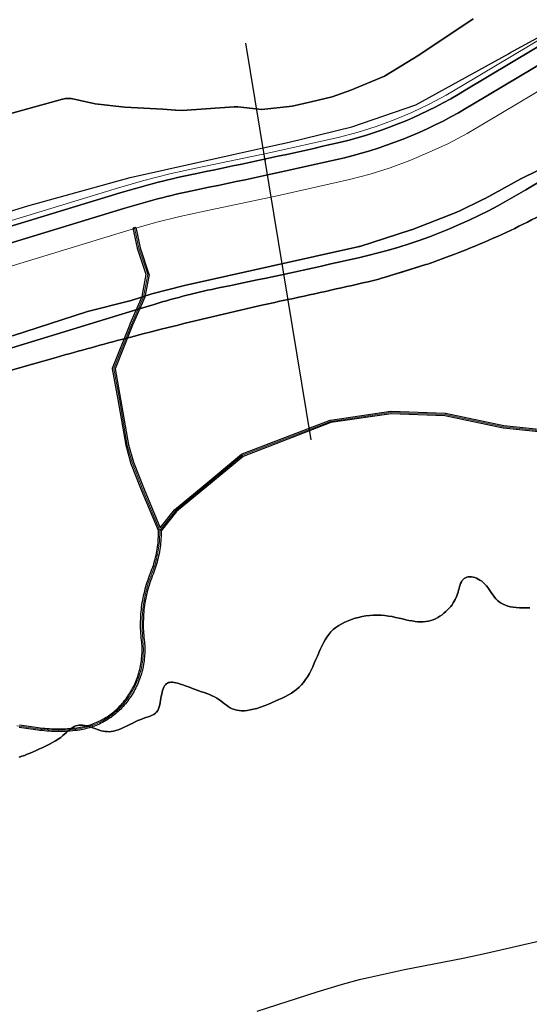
# Model space of a CAD drawing. Header units: inches. Extents: x 158323 to 160611, y 432808 to 437248.
# Tile 12 of 228: x 159639 to 159735, y 433725 to 433910. Entities that reach past the tile are written whole.
import ezdxf

# ---------------------------------------------------------------- set-up
doc = ezdxf.new("R2010")
doc.units = ezdxf.units.IN
doc.header["$MEASUREMENT"] = 0
doc.linetypes.add('CENTER', pattern=[0])
doc.linetypes.add('HIDDEN', pattern=[0])
for name, color, linetype in [('dijkpalen', 7, 'Continuous'), ('Doeltypen_kaart', 7, 'Continuous'), ('Zonering', 7, 'Continuous')]:
    doc.layers.add(name, color=color, linetype=linetype)
doc.layers.add('Hoogtlijn-nieuw 13m', color=160, linetype='Continuous', lineweight=0)
doc.layers.add('Profielen', color=3, linetype='Continuous', lineweight=60)

msp = doc.modelspace()

# ---------------------------------------------------------------- linework, layer by layer
at = {"layer": 'dijkpalen'}
msp.add_point((159685.36, 433883.61), dxfattribs=at)
at = {"layer": 'Doeltypen_kaart'}
for points in [[(159533.17, 433838.99, -0.041201), (159541.94, 433842.02), (159599.07, 433859.42), (159658.11, 433877.46, -0.023696), (159672.51, 433881.13, 0.006041), (159699.56, 433887, 0.079148), (159722.92, 433896.8), (159748.34, 433911.98)], [(159748.34, 433911.98), (159722.92, 433896.8, -0.079148), (159699.56, 433887, -0.006041), (159672.51, 433881.13, 0.023696), (159658.11, 433877.46), (159599.07, 433859.42), (159541.94, 433842.02, 0.041201), (159533.17, 433838.99, 0.044318)], [(159749.98, 433909.46), (159724.48, 433894.23, -0.079132), (159700.25, 433884.08, -0.006046), (159673.11, 433878.19, 0.023696), (159658.99, 433874.59), (159599.94, 433856.55), (159542.74, 433839.12), (159541.18, 433838.7, 0.033909), (159534.38, 433836.25, 0.044318)], [(159534.38, 433836.25, -0.033909), (159541.18, 433838.7), (159542.74, 433839.12), (159599.94, 433856.55), (159658.99, 433874.59, -0.023696), (159673.11, 433878.19, 0.006046), (159700.25, 433884.08, 0.079132), (159724.48, 433894.23), (159749.98, 433909.46)], [(159765.62, 433896.77), (159734.29, 433878.08, -0.079038), (159704.6, 433865.69, -0.006071), (159676.9, 433859.67, 0.023696), (159664.51, 433856.52), (159661.5, 433855.6), (159605.45, 433838.47), (159547.77, 433820.9, 0.044437), (159541.98, 433818.95, 0.044318), (159531.49, 433813.18, 0.015827)], [(159531.49, 433813.18, -0.044318), (159541.98, 433818.95, -0.044437), (159547.77, 433820.9), (159605.45, 433838.47), (159661.5, 433855.6), (159664.51, 433856.52, -0.023696), (159676.9, 433859.67, 0.006071), (159704.6, 433865.69, 0.079038), (159734.29, 433878.08), (159765.62, 433896.77)], [(159531.49, 433813.18, -0.044318), (159541.98, 433818.95, -0.044437), (159547.77, 433820.9), (159605.45, 433838.47), (159661.5, 433855.6), (159664.51, 433856.52, -0.023696), (159676.9, 433859.67, 0.006071), (159704.6, 433865.69, 0.079038), (159734.29, 433878.08), (159765.62, 433896.77)], [(159531.19, 433810.35, -0.031564), (159543.39, 433816.69), (159543.71, 433816.83, -0.047651), (159563.41, 433823.31, -0.007162), (159566.47, 433823.95), (159622.68, 433839.91), (159627.48, 433841.27), (159634.34, 433843.22), (159641.7, 433845.31), (159646.15, 433846.57, -0.004789), (159659.21, 433850.14, -0.009286), (159684.72, 433856.36, -0.001788), (159689.66, 433857.44, 0.003504), (159705.7, 433861.01, 0.003454), (159707.7, 433861.56), (159715.52, 433863.99, 0.002429), (159716.9, 433864.47, 0.014305), (159724.91, 433867.54, 0.02366), (159737.73, 433873.62)], [(159737.73, 433873.62, -0.02366), (159724.91, 433867.54, -0.014305), (159716.9, 433864.47, -0.002429), (159715.52, 433863.99), (159707.7, 433861.56, -0.003454), (159705.7, 433861.01, -0.003504), (159689.66, 433857.44, 0.001788), (159684.72, 433856.36, 0.009286), (159659.21, 433850.14, 0.004789), (159646.15, 433846.57), (159641.7, 433845.31), (159634.34, 433843.22), (159627.48, 433841.27), (159622.68, 433839.91), (159566.47, 433823.95, 0.007162), (159563.41, 433823.31, 0.047651), (159543.71, 433816.83), (159543.39, 433816.69, 0.031564), (159531.19, 433810.35)], [(159737.73, 433873.62, -0.02366), (159724.91, 433867.54, -0.014305), (159716.9, 433864.47, -0.002429), (159715.52, 433863.99), (159707.7, 433861.56, -0.003454), (159705.7, 433861.01, -0.003504), (159689.66, 433857.44, 0.001788), (159684.72, 433856.36, 0.009286), (159659.21, 433850.14, 0.004789), (159646.15, 433846.57), (159641.7, 433845.31), (159634.34, 433843.22), (159627.48, 433841.27), (159622.68, 433839.91), (159566.47, 433823.95, 0.007162), (159563.41, 433823.31, 0.047651), (159543.71, 433816.83), (159543.39, 433816.69, 0.031564), (159531.19, 433810.35)], [(159639.22, 433777.5), (159640.1, 433777.39), (159640.97, 433777.28), (159641.85, 433777.16), (159642.72, 433777.03), (159643.15, 433776.97), (159643.57, 433776.91), (159644, 433776.87), (159644.43, 433776.83), (159644.85, 433776.79), (159645.28, 433776.77), (159645.71, 433776.75), (159646.14, 433776.74), (159646.56, 433776.74), (159646.99, 433776.74), (159647.42, 433776.75), (159647.85, 433776.77), (159648.28, 433776.79), (159648.7, 433776.83), (159649.13, 433776.87), (159649.55, 433776.91), (159649.98, 433776.97), (159650.4, 433777.03), (159650.72, 433777.08), (159651.03, 433777.14), (159651.34, 433777.2), (159651.64, 433777.28), (159651.95, 433777.36), (159652.25, 433777.44), (159652.55, 433777.54), (159652.85, 433777.64), (159653.15, 433777.75), (159653.44, 433777.86), (159653.74, 433777.99), (159654.02, 433778.12), (159654.31, 433778.25), (159654.59, 433778.4), (159654.87, 433778.55), (159655.14, 433778.7), (159655.41, 433778.87), (159655.68, 433779.03), (159655.94, 433779.21), (159656.2, 433779.39), (159656.46, 433779.58), (159656.71, 433779.77), (159656.95, 433779.97), (159657.19, 433780.18), (159657.43, 433780.39), (159657.66, 433780.61), (159657.88, 433780.83), (159658.1, 433781.05), (159658.32, 433781.29), (159658.53, 433781.52), (159658.75, 433781.79), (159658.97, 433782.06), (159659.18, 433782.33), (159659.38, 433782.61), (159659.58, 433782.89), (159659.77, 433783.18), (159659.96, 433783.47), (159660.13, 433783.77), (159660.31, 433784.07), (159660.47, 433784.38), (159660.63, 433784.68), (159660.78, 433784.99), (159660.93, 433785.31), (159661.06, 433785.63), (159661.19, 433785.95), (159661.32, 433786.27), (159661.43, 433786.6), (159661.54, 433786.92), (159661.64, 433787.25), (159661.73, 433787.59), (159661.82, 433787.92), (159661.9, 433788.26), (159661.97, 433788.6), (159662.03, 433788.94), (159662.09, 433789.28), (159662.13, 433789.62), (159662.17, 433789.97), (159662.21, 433790.31), (159662.23, 433790.65), (159662.25, 433791), (159662.26, 433791.35), (159662.26, 433791.69), (159662.25, 433792.04), (159662.24, 433792.38), (159662.22, 433792.73), (159662.19, 433793.07), (159662.15, 433793.42), (159662.1, 433793.86), (159662.06, 433794.3), (159662.03, 433794.74), (159662, 433795.18), (159661.98, 433795.62), (159661.97, 433796.07), (159661.97, 433796.51), (159661.98, 433796.95), (159661.99, 433797.39), (159662.01, 433797.84), (159662.04, 433798.28), (159662.07, 433798.72), (159662.12, 433799.16), (159662.17, 433799.6), (159662.23, 433800.04), (159662.29, 433800.48), (159662.37, 433800.91), (159662.45, 433801.35), (159662.54, 433801.78), (159662.63, 433802.21), (159662.74, 433802.64), (159662.85, 433803.07), (159662.97, 433803.5), (159663.09, 433803.92), (159663.23, 433804.35), (159663.37, 433804.77), (159663.52, 433805.18), (159663.67, 433805.6), (159663.83, 433806.01), (159663.98, 433806.37), (159664.11, 433806.74), (159664.24, 433807.11), (159664.37, 433807.48), (159664.48, 433807.86), (159664.59, 433808.24), (159664.69, 433808.62), (159664.78, 433809), (159664.87, 433809.38), (159664.95, 433809.76), (159665.02, 433810.15), (159665.09, 433810.54), (159665.14, 433810.92), (159665.19, 433811.31), (159665.24, 433811.7), (159665.27, 433812.09), (159665.3, 433812.49), (159665.32, 433812.88), (159665.33, 433813.27), (159665.34, 433813.66), (159665.33, 433814.01), (159662.17, 433821.6), (159660.14, 433826.69), (159660.14, 433826.69), (159660.13, 433826.72), (159659.24, 433830.02), (159659.24, 433830.04), (159657.74, 433838.63), (159656.68, 433844.42, -0.140551), (159656.7, 433844.56), (159660.02, 433852.83), (159660.02, 433852.84), (159662.29, 433858.02), (159663.04, 433862.13), (159661.41, 433867.03), (159661.4, 433867.06), (159660.64, 433870.59), (159660.61, 433870.66, -1.008058), (159661.07, 433870.87), (159661.11, 433870.78), (159661.12, 433870.76), (159661.13, 433870.73), (159661.89, 433867.18), (159663.54, 433862.23, -0.125367), (159663.55, 433862.11), (159662.78, 433857.91), (159662.77, 433857.87), (159662.76, 433857.85), (159660.48, 433852.64), (159657.19, 433844.44), (159658.23, 433838.72), (159659.73, 433830.14), (159660.61, 433826.86), (159662.63, 433821.79), (159665.65, 433814.55), (159668.32, 433817.9), (159668.32, 433817.91), (159668.35, 433817.94), (159673.7, 433822.39), (159680.94, 433828.37), (159680.98, 433828.4), (159681.01, 433828.41), (159697.56, 433834.78), (159697.6, 433834.79), (159697.61, 433834.79), (159708.94, 433836.44), (159708.97, 433836.45), (159708.98, 433836.45), (159719.15, 433836.06), (159719.19, 433836.06), (159719.19, 433836.06), (159730.13, 433833.77), (159746.89, 433831.99)]]:
    msp.add_lwpolyline(points, format="xyb", dxfattribs=at)
for points in [[(159535.48, 433842.9), (159543.29, 433845.47), (159549.15, 433846.75), (159571.95, 433853.79), (159585.26, 433857.9), (159593.61, 433860.48), (159640.82, 433875.07), (159659.99, 433880.37), (159679.34, 433884.67), (159684.97, 433885.92), (159689.83, 433887), (159701.65, 433889.86), (159713.66, 433894.05), (159731.04, 433903.63), (159731.29, 433903.77), (159737.83, 433907.37)], [(159746.86, 433831.49), (159730.07, 433833.27), (159730.05, 433833.28), (159730.04, 433833.28), (159719.11, 433835.56), (159708.98, 433835.94), (159697.71, 433834.3), (159681.23, 433827.96), (159674.02, 433822.01), (159668.69, 433817.57), (159665.83, 433813.97), (159665.84, 433813.66), (159665.83, 433813.26), (159665.82, 433812.86), (159665.8, 433812.46), (159665.77, 433812.05), (159665.73, 433811.65), (159665.69, 433811.25), (159665.64, 433810.86), (159665.58, 433810.46), (159665.51, 433810.06), (159665.44, 433809.67), (159665.36, 433809.27), (159665.27, 433808.88), (159665.17, 433808.49), (159665.07, 433808.1), (159664.96, 433807.72), (159664.84, 433807.33), (159664.72, 433806.95), (159664.58, 433806.57), (159664.44, 433806.2), (159664.3, 433805.82), (159664.14, 433805.42), (159663.99, 433805.01), (159663.84, 433804.6), (159663.7, 433804.19), (159663.57, 433803.78), (159663.45, 433803.36), (159663.33, 433802.94), (159663.22, 433802.52), (159663.12, 433802.1), (159663.03, 433801.68), (159662.94, 433801.25), (159662.86, 433800.83), (159662.79, 433800.4), (159662.72, 433799.97), (159662.66, 433799.54), (159662.61, 433799.11), (159662.57, 433798.67), (159662.54, 433798.24), (159662.51, 433797.81), (159662.49, 433797.38), (159662.48, 433796.94), (159662.47, 433796.51), (159662.47, 433796.07), (159662.48, 433795.64), (159662.5, 433795.21), (159662.53, 433794.77), (159662.56, 433794.34), (159662.6, 433793.91), (159662.65, 433793.47), (159662.69, 433793.12), (159662.69, 433793.12), (159662.72, 433792.77), (159662.72, 433792.76), (159662.74, 433792.41), (159662.74, 433792.41), (159662.75, 433792.05), (159662.75, 433792.05), (159662.76, 433791.7), (159662.76, 433791.69), (159662.76, 433791.34), (159662.76, 433791.34), (159662.75, 433790.98), (159662.75, 433790.98), (159662.73, 433790.63), (159662.73, 433790.62), (159662.71, 433790.27), (159662.71, 433790.27), (159662.67, 433789.92), (159662.67, 433789.91), (159662.63, 433789.56), (159662.63, 433789.56), (159662.58, 433789.21), (159662.58, 433789.2), (159662.52, 433788.86), (159662.52, 433788.85), (159662.46, 433788.5), (159662.46, 433788.5), (159662.39, 433788.15), (159662.38, 433788.15), (159662.31, 433787.81), (159662.3, 433787.8), (159662.22, 433787.46), (159662.22, 433787.46), (159662.12, 433787.12), (159662.12, 433787.11), (159662.02, 433786.78), (159662.01, 433786.77), (159661.9, 433786.44), (159661.9, 433786.43), (159661.79, 433786.1), (159661.78, 433786.09), (159661.66, 433785.77), (159661.66, 433785.76), (159661.52, 433785.43), (159661.52, 433785.43), (159661.38, 433785.11), (159661.38, 433785.1), (159661.23, 433784.78), (159661.23, 433784.78), (159661.08, 433784.46), (159661.08, 433784.46), (159660.91, 433784.14), (159660.91, 433784.14), (159660.74, 433783.83), (159660.74, 433783.83), (159660.57, 433783.52), (159660.56, 433783.52), (159660.38, 433783.21), (159660.38, 433783.21), (159660.19, 433782.91), (159660.19, 433782.91), (159659.99, 433782.62), (159659.99, 433782.61), (159659.79, 433782.32), (159659.79, 433782.32), (159659.58, 433782.03), (159659.58, 433782.03), (159659.36, 433781.75), (159659.36, 433781.75), (159659.14, 433781.47), (159659.13, 433781.47), (159658.91, 433781.2), (159658.9, 433781.2), (159658.69, 433780.95), (159658.69, 433780.95), (159658.47, 433780.71), (159658.47, 433780.71), (159658.24, 433780.48), (159658.24, 433780.47), (159658.01, 433780.25), (159658, 433780.24), (159657.77, 433780.02), (159657.76, 433780.02), (159657.52, 433779.8), (159657.52, 433779.8), (159657.27, 433779.59), (159657.27, 433779.59), (159657.02, 433779.38), (159657.02, 433779.38), (159656.76, 433779.18), (159656.76, 433779.18), (159656.5, 433778.99), (159656.49, 433778.98), (159656.23, 433778.8), (159656.22, 433778.8), (159655.96, 433778.62), (159655.95, 433778.61), (159655.68, 433778.44), (159655.67, 433778.44), (159655.4, 433778.27), (159655.39, 433778.27), (159655.11, 433778.11), (159655.11, 433778.11), (159654.82, 433777.95), (159654.82, 433777.95), (159654.53, 433777.81), (159654.53, 433777.8), (159654.24, 433777.66), (159654.23, 433777.66), (159653.94, 433777.53), (159653.93, 433777.53), (159653.64, 433777.4), (159653.63, 433777.4), (159653.33, 433777.28), (159653.32, 433777.28), (159653.02, 433777.17), (159653.02, 433777.17), (159652.71, 433777.06), (159652.71, 433777.06), (159652.4, 433776.97), (159652.39, 433776.96), (159652.08, 433776.87), (159652.08, 433776.87), (159651.77, 433776.79), (159651.76, 433776.79), (159651.45, 433776.71), (159651.44, 433776.71), (159651.13, 433776.65), (159651.12, 433776.65), (159650.8, 433776.59), (159650.8, 433776.58), (159650.48, 433776.53), (159650.05, 433776.47), (159649.61, 433776.42), (159649.18, 433776.37), (159648.74, 433776.33), (159648.31, 433776.3), (159647.87, 433776.27), (159647.44, 433776.25), (159647, 433776.24), (159646.56, 433776.24), (159646.13, 433776.24), (159645.69, 433776.25), (159645.25, 433776.27), (159644.82, 433776.3), (159644.38, 433776.33), (159643.95, 433776.37), (159643.52, 433776.42), (159643.08, 433776.47), (159642.65, 433776.53), (159641.78, 433776.66), (159640.91, 433776.78), (159640.03, 433776.9), (159639.16, 433777)], [(159735.06, 433799.5), (159734.39, 433799.47), (159733.73, 433799.47), (159733.09, 433799.49), (159732.48, 433799.54), (159731.91, 433799.62), (159731.38, 433799.71), (159730.89, 433799.83), (159730.44, 433799.98), (159730.02, 433800.16), (159729.63, 433800.36), (159729.28, 433800.6), (159728.96, 433800.87), (159728.66, 433801.17), (159728.38, 433801.5), (159728.13, 433801.85), (159727.88, 433802.21), (159727.64, 433802.58), (159727.39, 433802.94), (159727.14, 433803.29), (159726.88, 433803.63), (159726.6, 433803.94), (159726.3, 433804.23), (159726, 433804.48), (159725.68, 433804.71), (159725.35, 433804.9), (159725.03, 433805.07), (159724.7, 433805.19), (159724.38, 433805.28), (159724.07, 433805.33), (159723.77, 433805.34), (159723.48, 433805.31), (159723.21, 433805.24), (159722.95, 433805.14), (159722.72, 433805), (159722.51, 433804.82), (159722.33, 433804.61), (159722.18, 433804.37), (159722.05, 433804.1), (159721.94, 433803.8), (159721.84, 433803.49), (159721.75, 433803.16), (159721.67, 433802.81), (159721.57, 433802.47), (159721.46, 433802.12), (159721.34, 433801.77), (159721.2, 433801.43), (159721.04, 433801.09), (159720.86, 433800.76), (159720.66, 433800.42), (159720.43, 433800.09), (159720.18, 433799.77), (159719.91, 433799.44), (159719.6, 433799.11), (159719.27, 433798.8), (159718.92, 433798.49), (159718.55, 433798.2), (159718.16, 433797.92), (159717.75, 433797.67), (159717.33, 433797.45), (159716.89, 433797.26), (159716.45, 433797.11), (159715.99, 433797), (159715.52, 433796.92), (159715.04, 433796.88), (159714.54, 433796.87), (159714.02, 433796.89), (159713.49, 433796.94), (159712.93, 433797.03), (159712.35, 433797.14), (159711.75, 433797.27), (159711.13, 433797.42), (159710.5, 433797.57), (159709.84, 433797.71), (159709.18, 433797.85), (159708.5, 433797.96), (159707.81, 433798.05), (159707.11, 433798.1), (159706.4, 433798.12), (159705.7, 433798.1), (159704.99, 433798.05), (159704.28, 433797.97), (159703.59, 433797.85), (159702.9, 433797.7), (159702.22, 433797.53), (159701.57, 433797.32), (159700.93, 433797.08), (159700.31, 433796.81), (159699.72, 433796.51), (159699.17, 433796.18), (159698.64, 433795.81), (159698.15, 433795.41), (159697.7, 433794.97), (159697.3, 433794.5), (159696.93, 433793.99), (159696.59, 433793.46), (159696.28, 433792.89), (159695.98, 433792.3), (159695.7, 433791.69), (159695.45, 433791.11), (159695.43, 433791.06), (159695.15, 433790.42), (159694.87, 433789.76), (159694.58, 433789.1), (159694.28, 433788.44), (159693.97, 433787.79), (159693.65, 433787.16), (159693.3, 433786.56), (159692.94, 433786), (159692.56, 433785.48), (159692.15, 433785), (159691.72, 433784.57), (159691.26, 433784.18), (159690.78, 433783.82), (159690.27, 433783.49), (159689.72, 433783.17), (159689.15, 433782.86), (159688.54, 433782.55), (159687.9, 433782.24), (159687.23, 433781.93), (159686.55, 433781.62), (159685.86, 433781.34), (159685.17, 433781.07), (159684.49, 433780.82), (159683.82, 433780.61), (159683.18, 433780.43), (159682.57, 433780.3), (159682, 433780.21), (159681.45, 433780.16), (159680.94, 433780.15), (159680.46, 433780.19), (159680.01, 433780.26), (159679.58, 433780.38), (159679.18, 433780.53), (159678.8, 433780.72), (159678.44, 433780.94), (159678.09, 433781.19), (159677.75, 433781.45), (159677.4, 433781.72), (159677.04, 433781.99), (159676.66, 433782.26), (159676.26, 433782.52), (159675.83, 433782.76), (159675.38, 433782.98), (159674.9, 433783.18), (159674.41, 433783.38), (159673.91, 433783.56), (159673.4, 433783.74), (159672.89, 433783.92), (159672.39, 433784.1), (159671.9, 433784.28), (159671.43, 433784.45), (159670.97, 433784.63), (159670.52, 433784.79), (159670.09, 433784.95), (159669.68, 433785.09), (159669.3, 433785.22), (159668.93, 433785.33), (159668.59, 433785.42), (159668.27, 433785.48), (159667.97, 433785.51), (159667.69, 433785.52), (159667.44, 433785.49), (159667.2, 433785.44), (159666.99, 433785.34), (159666.8, 433785.21), (159666.63, 433785.03), (159666.47, 433784.82), (159666.34, 433784.57), (159666.22, 433784.29), (159666.11, 433783.98), (159666.01, 433783.65), (159665.93, 433783.29), (159665.85, 433782.9), (159665.79, 433782.5), (159665.72, 433782.09), (159665.65, 433781.68), (159665.57, 433781.28), (159665.47, 433780.89), (159665.34, 433780.53), (159665.18, 433780.2), (159664.98, 433779.92), (159664.74, 433779.68), (159664.46, 433779.48), (159664.13, 433779.31), (159663.77, 433779.16), (159663.37, 433779.02), (159662.94, 433778.87), (159662.47, 433778.71), (159661.99, 433778.52), (159661.47, 433778.3), (159660.94, 433778.06), (159660.4, 433777.79), (159660.19, 433777.69), (159659.85, 433777.52), (159659.3, 433777.25), (159658.77, 433777), (159658.25, 433776.77), (159657.76, 433776.58), (159657.3, 433776.43), (159656.86, 433776.32), (159656.45, 433776.26), (159656.05, 433776.22), (159655.68, 433776.23), (159655.31, 433776.26), (159654.95, 433776.31), (159654.6, 433776.4), (159654.25, 433776.5), (159653.89, 433776.62), (159653.54, 433776.74), (159653.19, 433776.87), (159652.84, 433777), (159652.49, 433777.13), (159652.15, 433777.23), (159651.8, 433777.32), (159651.46, 433777.39), (159651.12, 433777.43), (159650.78, 433777.44), (159650.46, 433777.43), (159650.13, 433777.38), (159649.82, 433777.3), (159649.52, 433777.18), (159649.22, 433777.03), (159648.94, 433776.84), (159648.66, 433776.61), (159648.37, 433776.36), (159648.07, 433776.09), (159647.74, 433775.79), (159647.38, 433775.48), (159646.98, 433775.16), (159646.52, 433774.84), (159646.01, 433774.51), (159645.45, 433774.19), (159644.86, 433773.87), (159644.24, 433773.56), (159643.61, 433773.26), (159642.98, 433772.97), (159642.37, 433772.69), (159641.78, 433772.43), (159641.22, 433772.19), (159640.7, 433771.97), (159640.19, 433771.77), (159639.7, 433771.6), (159639.2, 433771.46)], [(159639.2, 433771.46), (159639.7, 433771.6), (159640.19, 433771.77), (159640.7, 433771.97), (159641.22, 433772.19), (159641.78, 433772.43), (159642.37, 433772.69), (159642.98, 433772.97), (159643.61, 433773.26), (159644.24, 433773.56), (159644.86, 433773.87), (159645.45, 433774.19), (159646.01, 433774.51), (159646.52, 433774.84), (159646.98, 433775.16), (159647.38, 433775.48), (159647.74, 433775.79), (159648.07, 433776.09), (159648.37, 433776.36), (159648.66, 433776.61), (159648.94, 433776.84), (159649.22, 433777.03), (159649.52, 433777.18), (159649.82, 433777.3), (159650.13, 433777.38), (159650.46, 433777.43), (159650.78, 433777.44), (159651.12, 433777.43), (159651.46, 433777.39), (159651.8, 433777.32), (159652.15, 433777.23), (159652.49, 433777.13), (159652.84, 433777), (159653.19, 433776.87), (159653.54, 433776.74), (159653.89, 433776.62), (159654.25, 433776.5), (159654.6, 433776.4), (159654.95, 433776.31), (159655.31, 433776.26), (159655.68, 433776.23), (159656.05, 433776.22), (159656.45, 433776.26), (159656.86, 433776.32), (159657.3, 433776.43), (159657.76, 433776.58), (159658.25, 433776.77), (159658.77, 433777), (159659.3, 433777.25), (159659.85, 433777.52), (159660.19, 433777.69), (159660.4, 433777.79), (159660.94, 433778.06), (159661.47, 433778.3), (159661.99, 433778.52), (159662.47, 433778.71), (159662.94, 433778.87), (159663.37, 433779.02), (159663.77, 433779.16), (159664.13, 433779.31), (159664.46, 433779.48), (159664.74, 433779.68), (159664.98, 433779.92), (159665.18, 433780.2), (159665.34, 433780.53), (159665.47, 433780.89), (159665.57, 433781.28), (159665.65, 433781.68), (159665.72, 433782.09), (159665.79, 433782.5), (159665.85, 433782.9), (159665.93, 433783.29), (159666.01, 433783.65), (159666.11, 433783.98), (159666.22, 433784.29), (159666.34, 433784.57), (159666.47, 433784.82), (159666.63, 433785.03), (159666.8, 433785.21), (159666.99, 433785.34), (159667.2, 433785.44), (159667.44, 433785.49), (159667.69, 433785.52), (159667.97, 433785.51), (159668.27, 433785.48), (159668.59, 433785.42), (159668.93, 433785.33), (159669.3, 433785.22), (159669.68, 433785.09), (159670.09, 433784.95), (159670.52, 433784.79), (159670.97, 433784.63), (159671.43, 433784.45), (159671.9, 433784.28), (159672.39, 433784.1), (159672.89, 433783.92), (159673.4, 433783.74), (159673.91, 433783.56), (159674.41, 433783.38), (159674.9, 433783.18), (159675.38, 433782.98), (159675.83, 433782.76), (159676.26, 433782.52), (159676.66, 433782.26), (159677.04, 433781.99), (159677.4, 433781.72), (159677.75, 433781.45), (159678.09, 433781.19), (159678.44, 433780.94), (159678.8, 433780.72), (159679.18, 433780.53), (159679.58, 433780.38), (159680.01, 433780.26), (159680.46, 433780.19), (159680.94, 433780.15), (159681.45, 433780.16), (159682, 433780.21), (159682.57, 433780.3), (159683.18, 433780.43), (159683.82, 433780.61), (159684.49, 433780.82), (159685.17, 433781.07), (159685.86, 433781.34), (159686.55, 433781.62), (159687.23, 433781.93), (159687.9, 433782.24), (159688.54, 433782.55), (159689.15, 433782.86), (159689.72, 433783.17), (159690.27, 433783.49), (159690.78, 433783.82), (159691.26, 433784.18), (159691.72, 433784.57), (159692.15, 433785), (159692.56, 433785.48), (159692.94, 433786), (159693.3, 433786.56), (159693.65, 433787.16), (159693.97, 433787.79), (159694.28, 433788.44), (159694.58, 433789.1), (159694.87, 433789.76), (159695.15, 433790.42), (159695.43, 433791.06), (159695.45, 433791.11), (159695.7, 433791.69), (159695.98, 433792.3), (159696.28, 433792.89), (159696.59, 433793.46), (159696.93, 433793.99), (159697.3, 433794.5), (159697.7, 433794.97), (159698.15, 433795.41), (159698.64, 433795.81), (159699.17, 433796.18), (159699.72, 433796.51), (159700.31, 433796.81), (159700.93, 433797.08), (159701.57, 433797.32), (159702.22, 433797.53), (159702.9, 433797.7), (159703.59, 433797.85), (159704.28, 433797.97), (159704.99, 433798.05), (159705.7, 433798.1), (159706.4, 433798.12), (159707.11, 433798.1), (159707.81, 433798.05), (159708.5, 433797.96), (159709.18, 433797.85), (159709.84, 433797.71), (159710.5, 433797.57), (159711.13, 433797.42), (159711.75, 433797.27), (159712.35, 433797.14), (159712.93, 433797.03), (159713.49, 433796.94), (159714.02, 433796.89), (159714.54, 433796.87), (159715.04, 433796.88), (159715.52, 433796.92), (159715.99, 433797), (159716.45, 433797.11), (159716.89, 433797.26), (159717.33, 433797.45), (159717.75, 433797.67), (159718.16, 433797.92), (159718.55, 433798.2), (159718.92, 433798.49), (159719.27, 433798.8), (159719.6, 433799.11), (159719.91, 433799.44), (159720.18, 433799.77), (159720.43, 433800.09), (159720.66, 433800.42), (159720.86, 433800.76), (159721.04, 433801.09), (159721.2, 433801.43), (159721.34, 433801.77), (159721.46, 433802.12), (159721.57, 433802.47), (159721.67, 433802.81), (159721.75, 433803.16), (159721.84, 433803.49), (159721.94, 433803.8), (159722.05, 433804.1), (159722.18, 433804.37), (159722.33, 433804.61), (159722.51, 433804.82), (159722.72, 433805), (159722.95, 433805.14), (159723.21, 433805.24), (159723.48, 433805.31), (159723.77, 433805.34), (159724.07, 433805.33), (159724.38, 433805.28), (159724.7, 433805.19), (159725.03, 433805.07), (159725.35, 433804.9), (159725.68, 433804.71), (159726, 433804.48), (159726.3, 433804.23), (159726.6, 433803.94), (159726.88, 433803.63), (159727.14, 433803.29), (159727.39, 433802.94), (159727.64, 433802.58), (159727.88, 433802.21), (159728.13, 433801.85), (159728.38, 433801.5), (159728.66, 433801.17), (159728.96, 433800.87), (159729.28, 433800.6), (159729.63, 433800.36), (159730.02, 433800.16), (159730.44, 433799.98), (159730.89, 433799.83), (159731.38, 433799.71), (159731.91, 433799.62), (159732.48, 433799.54), (159733.09, 433799.49), (159733.73, 433799.47), (159734.39, 433799.47), (159735.06, 433799.5)]]:
    msp.add_lwpolyline(points, dxfattribs=at)
at = {"layer": 'Hoogtlijn-nieuw 13m', "color": 2, "linetype": 'Continuous', "lineweight": 0, "ltscale": 5}
for points in [[(159535.68, 433841.1, 0), (159538.65, 433842.12, 0), (159541.67, 433842.98, 0), (159598.77, 433860.38, 0), (159657.82, 433878.42, 0), (159662.61, 433879.8, 0), (159667.44, 433881.03, 0), (159672.31, 433882.1, 0), (159685.83, 433884.96, 0), (159699.33, 433887.97, 0), (159702.79, 433888.9, 0), (159706.21, 433889.98, 0), (159709.58, 433891.22, 0), (159712.89, 433892.61, 0), (159716.13, 433894.15, 0), (159719.3, 433895.83, 0), (159722.4, 433897.65, 0), (159747.79, 433912.81, 0), (159750.25, 433909.04, 0)], [(159536.07, 433832.4, 0), (159538.62, 433833.44, 0), (159541.22, 433834.33, 0), (159543.87, 433835.08, 0), (159601.16, 433852.54, 0), (159660.21, 433870.58, 0), (159664.76, 433871.89, 0), (159669.34, 433873.05, 0), (159673.95, 433874.07, 0), (159687.6, 433876.95, 0), (159701.21, 433879.99, 0), (159705.04, 433881.01, 0), (159708.81, 433882.21, 0), (159712.52, 433883.57, 0), (159716.17, 433885.1, 0), (159719.75, 433886.79, 0), (159723.25, 433888.64, 0), (159726.66, 433890.64, 0), (159750.47, 433904.85, 0), (159750.25, 433909.04, 0)], [(159536.61, 433816.29, 0), (159539.27, 433817.68, 0), (159541.98, 433818.95, 0), (159543.87, 433819.71, 0), (159545.81, 433820.36, 0), (159547.77, 433820.9, 0), (159605.45, 433838.47, 0), (159664.51, 433856.52, 0), (159668.6, 433857.7, 0), (159672.73, 433858.75, 0), (159676.9, 433859.67, 0), (159690.76, 433862.59, 0), (159704.6, 433865.69, 0), (159709.06, 433866.87, 0), (159713.46, 433868.26, 0), (159717.79, 433869.84, 0), (159722.05, 433871.62, 0), (159726.23, 433873.59, 0), (159730.31, 433875.74, 0), (159734.29, 433878.08, 0), (159765.62, 433896.77, 0), (159768.75, 433898.83, 0)], [(159689.66, 433857.44, 0), (159697.69, 433859.2, 0), (159705.7, 433861.01, 0), (159708.47, 433861.78, 0), (159711.22, 433862.6, 0), (159713.96, 433863.47, 0), (159716.69, 433864.39, 0), (159719.39, 433865.37, 0), (159722.08, 433866.39, 0), (159724.74, 433867.47, 0), (159727.38, 433868.6, 0), (159730.01, 433869.78, 0), (159732.6, 433871.01, 0), (159735.18, 433872.29, 0), (159737.73, 433873.62, 0), (159768.75, 433888.12, 0)], [(159538.24, 433814.25, 0), (159542.1, 433816.11, 0), (159546.02, 433817.81, 0), (159550.01, 433819.36, 0), (159554.05, 433820.75, 0), (159558.15, 433821.98, 0), (159562.29, 433823.05, 0), (159566.47, 433823.95, 0), (159646.15, 433846.57, 0), (159656.96, 433849.55, 0), (159667.82, 433852.35, 0), (159678.72, 433854.98, 0), (159689.66, 433857.44, 0)]]:
    msp.add_polyline3d(points, dxfattribs=at)
at = {"layer": 'Hoogtlijn-nieuw 13m', "linetype": 'HIDDEN', "lineweight": 13, "ltscale": 10}
for points in [[(159665.58, 433814.06, 0), (159662.4, 433821.69, 0), (159660.37, 433826.78, 0), (159659.48, 433830.09, 0), (159657.99, 433838.68, 0), (159656.93, 433844.46, 0), (159660.25, 433852.74, 0), (159662.53, 433857.95, 0), (159663.3, 433862.15, 0), (159661.65, 433867.11, 0), (159660.88, 433870.67, 0), (159660.84, 433870.77, 0)], [(159638.75, 433777.3, 0), (159642.69, 433776.78, 0), (159644.62, 433776.56, 0), (159646.56, 433776.49, 0), (159648.51, 433776.56, 0), (159650.44, 433776.78, 0), (159652.01, 433777.11, 0), (159653.54, 433777.63, 0), (159654.99, 433778.33, 0), (159656.35, 433779.19, 0), (159657.6, 433780.2, 0), (159658.72, 433781.36, 0), (159659.84, 433782.84, 0), (159660.79, 433784.44, 0), (159661.53, 433786.14, 0), (159662.07, 433787.91, 0), (159662.4, 433789.74, 0), (159662.51, 433791.59, 0), (159662.4, 433793.45, 0), (159662.24, 433795.56, 0), (159662.25, 433797.68, 0), (159662.44, 433799.79, 0), (159662.81, 433801.87, 0), (159663.35, 433803.92, 0), (159664.06, 433805.92, 0), (159664.75, 433807.88, 0), (159665.23, 433809.91, 0), (159665.51, 433811.98, 0), (159665.58, 433814.06, 0), (159668.51, 433817.75, 0), (159673.86, 433822.2, 0), (159681.1, 433828.18, 0), (159697.64, 433834.54, 0), (159708.97, 433836.2, 0), (159719.14, 433835.81, 0), (159730.09, 433833.52, 0), (159746.89, 433831.74, 0)]]:
    msp.add_polyline3d(points, dxfattribs=at)
at = {"layer": 'Profielen', "color": 4, "linetype": 'CENTER', "lineweight": 25, "ltscale": 5}
msp.add_line((159694, 433831.04, 5.61), (159681.73, 433905.63, 5.61), dxfattribs=at)
at = {"layer": 'Zonering'}
for points in [[(159529.25, 433862.3), (159647.32, 433895.09), (159647.36, 433895.1), (159647.61, 433895.16), (159647.87, 433895.21), (159648.13, 433895.23), (159648.39, 433895.24), (159648.66, 433895.23), (159648.92, 433895.21), (159649.17, 433895.16), (159649.25, 433895.15), (159653.46, 433894.22), (159658.99, 433893.57), (159666.14, 433893.19), (159666.16, 433893.19), (159668.55, 433893.05), (159668.58, 433893.05), (159669.76, 433892.98), (159679.53, 433893.63), (159679.8, 433893.64), (159680.06, 433893.63), (159680.24, 433893.62), (159684.73, 433893.13), (159690.45, 433893.75), (159694.01, 433894.56), (159697.95, 433895.52), (159701.45, 433896.76), (159707.78, 433899.4), (159714.23, 433903.37), (159724.41, 433910.19)], [(159724.41, 433910.19), (159714.23, 433903.37), (159707.78, 433899.4), (159701.45, 433896.76), (159697.95, 433895.52), (159694.01, 433894.56), (159690.45, 433893.75), (159684.73, 433893.13), (159680.24, 433893.62), (159680.06, 433893.63), (159679.8, 433893.64), (159679.53, 433893.63), (159669.76, 433892.98), (159668.58, 433893.05), (159668.55, 433893.05), (159666.16, 433893.19), (159666.14, 433893.19), (159658.99, 433893.57), (159653.46, 433894.22), (159649.25, 433895.15), (159649.17, 433895.16), (159648.92, 433895.21), (159648.66, 433895.23), (159648.39, 433895.24), (159648.13, 433895.23), (159647.87, 433895.21), (159647.61, 433895.16), (159647.36, 433895.1), (159647.32, 433895.09), (159529.25, 433862.3)], [(159637.95, 433850.6), (159652.01, 433855.18), (159659.97, 433857.21), (159660.01, 433857.22), (159660.17, 433857.26), (159664.07, 433858.48), (159670.24, 433860.1), (159702.77, 433867.34), (159702.93, 433867.38), (159703.12, 433867.43), (159712.78, 433870.53), (159712.84, 433870.55), (159713, 433870.61), (159721.34, 433873.85), (159721.42, 433873.89), (159721.64, 433873.99), (159726.47, 433876.34), (159726.48, 433876.35), (159726.63, 433876.43), (159733.37, 433880.11), (159736.51, 433881.66)], [(159736.51, 433881.66), (159733.37, 433880.11), (159726.63, 433876.43), (159726.48, 433876.35), (159726.47, 433876.34), (159721.64, 433873.99), (159721.42, 433873.89), (159721.34, 433873.85), (159713, 433870.61), (159712.84, 433870.55), (159712.78, 433870.53), (159703.12, 433867.43), (159702.93, 433867.38), (159702.77, 433867.34), (159670.24, 433860.1), (159664.07, 433858.48), (159660.17, 433857.26), (159660.01, 433857.22), (159659.97, 433857.21), (159652.01, 433855.18), (159637.95, 433850.6)], [(159737.7, 433737.02), (159726.81, 433734.54), (159722.51, 433733.62), (159711.54, 433731.46), (159704.75, 433729.99), (159703, 433729.56), (159699.79, 433728.68), (159695.04, 433727.27), (159683.77, 433723.62)]]:
    msp.add_lwpolyline(points, dxfattribs=at)

doc.saveas('drawing.dxf')
